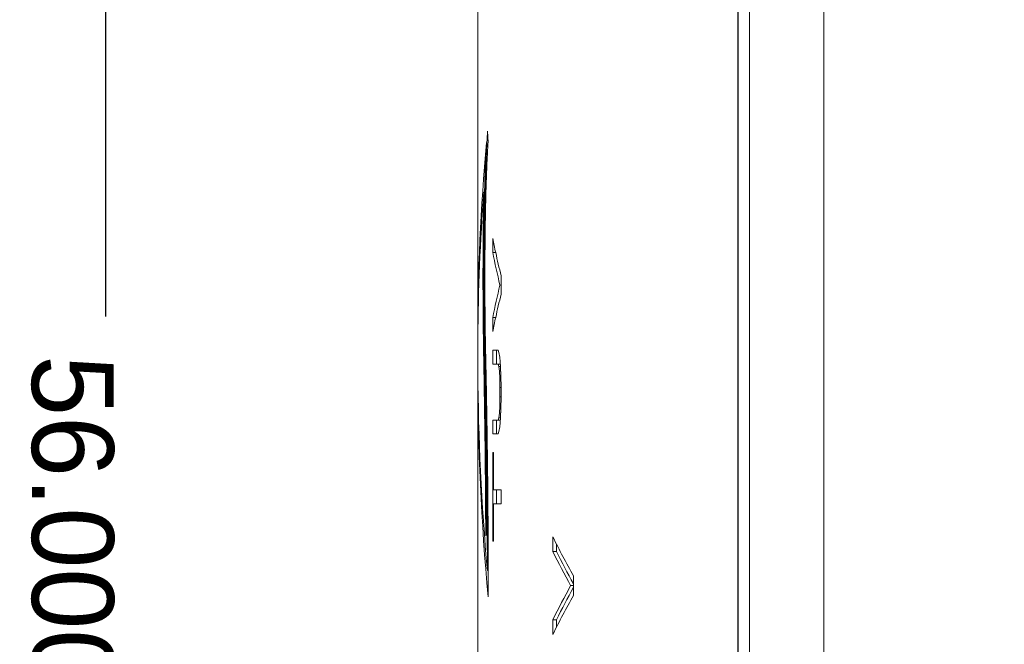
# Model space of a CAD drawing. Header units: inches. Extents: x 0 to 841, y 0 to 594.
# Tile 22 of 129: x 93 to 119, y 437 to 454. Entities that reach past the tile are written whole.
import ezdxf

# ---------------------------------------------------------------- set-up
doc = ezdxf.new("R2010")
doc.units = ezdxf.units.IN
doc.header["$LTSCALE"] = 46.255
doc.header["$MEASUREMENT"] = 0
doc.header["$PDMODE"] = 3
doc.header["$PDSIZE"] = 0.3125
doc.layers.get('0').update_dxf_attribs({"lineweight": 0})
doc.styles.get("Standard").update_dxf_attribs({"font": 'trium.ttf.shx'})
doc.dimstyles.new('DIMSTYLE_6', dxfattribs={"dimtxt": 2.2, "dimasz": 1, "dimexe": 0.18, "dimexo": 0.0625, "dimgap": 0.09, "dimtad": 1, "dimdec": 3, "dimzin": 0, "dimdsep": 46, "dimtxsty": 'Standard', "dimblk": '_ARROW_FILLED', "dimcen": 0.09, "dimadec": 0, "dimazin": 0, "dimtp": 0.001, "dimtfac": 1, "dimtdec": 4, "dimtix": 1, "dimtmove": 0, "dimatfit": 3, "dimfxl": 1, "dimtolj": 1, "dimtzin": 0, "dimarcsym": 0})

# ---------------------------------------------------------------- blocks, each defined once
blk = doc.blocks.new('_ARROW_FILLED')
at = {"linetype": 'ByBlock'}
blk.add_hatch(color=0, dxfattribs=at).paths.add_polyline_path([(0, 0), (-1, 0.25), (-1, -0.25)], flags=0)
at = {"color": 0, "linetype": 'ByBlock'}
blk.add_lwpolyline([(0, 0), (-1, 0.25), (-1, -0.25), (-1, -0.25)], close=True, dxfattribs=at)
blk = doc.blocks.new('*D22')
at = {"color": 0, "lineweight": -2}
for p, q in [((119.264, 469.762), (94.996, 469.762)), ((95.176, 468.762), (95.176, 445.792)), ((95.176, 414.762), (95.176, 434.717)), ((119.264, 413.762), (94.996, 413.762))]:
    blk.add_line(p, q, dxfattribs=at)
at = {"layer": 'Defpoints', "color": 0}
for p in [(95.176, 469.762), (119.326, 469.762), (119.326, 413.762)]:
    blk.add_point(p, dxfattribs=at)
at = {"color": 0, "lineweight": -2}
for p, rotation in [((95.176, 469.762), 90), ((95.176, 413.762), 270)]:
    blk.add_blockref('_ARROW_FILLED', p, dxfattribs=dict(at, rotation=rotation))
at = {"color": 0, "insert": (94.282, 440.255), "char_height": 2.2, "attachment_point": 5, "rotation": 270}
blk.add_mtext('\\A1;56.000', dxfattribs=at)

msp = doc.modelspace()

# ---------------------------------------------------------------- linework, layer by layer
at = {"color": 9, "linetype": 'Continuous'}
for p, q in [((114.479, 557.2624), (114.479, 382.2624)), ((112.1675, 461.9171), (112.1675, 433.7624)), ((105.336, 444.6805), (105.3549, 444.6805)), ((105.3713, 444.6805), (105.3921, 444.6805))]:
    msp.add_line(p, q, dxfattribs=at)
at = {"color": 7, "linetype": 'Continuous'}
for p, q in [((112.179, 517.7624), (112.179, 433.7624)), ((105.1762, 445.2083), (105.1762, 466.8374)), ((105.4541, 450.4639), (105.4399, 450.7683)), ((105.3398, 449.1309), (105.3595, 449.1309)), ((105.5798, 447.8874), (105.5798, 447.5124)), ((105.5798, 447.5124), (105.6583, 447.5124)), ((105.8042, 446.3874), (105.8042, 446.8874)), ((105.7728, 446.6374), (105.8042, 446.6374)), ((105.5798, 445.7624), (105.5798, 445.3874)), ((105.5798, 445.7624), (105.6583, 445.7624)), ((105.1762, 444.7582), (105.1762, 444.7667)), ((105.3549, 444.6802), (105.3517, 444.8444)), ((105.3678, 444.8588), (105.3681, 444.8447)), ((105.5798, 444.8874), (105.5798, 444.5124)), ((105.7223, 444.8874), (105.5798, 444.8874)), ((105.6796, 444.8874), (105.6796, 444.5124)), ((105.7473, 444.8249), (105.7223, 444.8874)), ((105.7677, 444.6999), (105.7473, 444.8249)), ((105.5798, 444.5124), (105.7832, 444.5124)), ((105.7223, 444.5124), (105.7422, 444.4499)), ((105.7884, 444.4499), (105.7677, 444.6999)), ((105.1762, 382.2624), (105.1762, 444.3029)), ((105.7422, 444.4499), (105.7574, 444.3249)), ((105.7422, 444.4499), (105.7884, 444.4499)), ((105.7574, 444.3249), (105.7677, 444.1374)), ((105.7574, 444.3249), (105.7937, 444.3249)), ((105.799, 444.1999), (105.7884, 444.4499)), ((105.7677, 444.1374), (105.7728, 443.8874)), ((105.7677, 444.1374), (105.8, 444.1374)), ((105.8042, 443.8874), (105.799, 444.1999)), ((105.7728, 443.8874), (105.7728, 443.6374)), ((105.7728, 443.8874), (105.8042, 443.8874)), ((105.8042, 443.6374), (105.8042, 443.8874)), ((105.7728, 443.6374), (105.7677, 443.3874)), ((105.7728, 443.6374), (105.8042, 443.6374)), ((105.799, 443.3249), (105.8042, 443.6374)), ((105.7574, 443.1999), (105.7422, 443.0749)), ((105.7677, 443.3874), (105.7574, 443.1999)), ((105.7574, 443.1999), (105.7937, 443.1999)), ((105.7677, 443.3874), (105.8, 443.3874)), ((105.7884, 443.0749), (105.799, 443.3249)), ((105.5798, 443.0124), (105.5798, 442.6374)), ((105.5798, 443.0124), (105.7832, 443.0124)), ((105.6796, 443.0124), (105.6796, 442.6374)), ((105.7422, 443.0749), (105.7223, 443.0124)), ((105.7422, 443.0749), (105.7884, 443.0749)), ((105.7677, 442.8249), (105.7884, 443.0749)), ((105.7223, 442.6374), (105.7473, 442.6999)), ((105.7473, 442.6999), (105.7677, 442.8249)), ((105.5798, 442.6374), (105.7223, 442.6374)), ((105.5798, 442.1374), (105.5798, 439.7624)), ((105.6013, 442.1374), (105.5798, 442.1374)), ((105.6013, 441.1374), (105.6013, 442.1374)), ((105.8042, 441.1374), (105.6013, 441.1374)), ((105.6796, 441.1374), (105.6796, 440.7624)), ((105.8042, 440.7624), (105.8042, 441.1374)), ((105.6013, 439.7624), (105.6013, 440.7624)), ((105.6013, 440.7624), (105.8042, 440.7624)), ((105.3924, 439.8988), (105.4123, 439.9334)), ((105.5798, 439.7624), (105.6013, 439.7624)), ((107.1942, 439.8765), (107.1942, 439.4827)), ((107.1942, 439.4827), (107.2931, 439.4827)), ((107.2931, 439.6793), (107.2931, 439.4827)), ((105.4359, 438.9708), (105.4577, 438.9708)), ((107.7474, 438.3015), (107.7474, 438.8265)), ((107.6731, 438.564), (107.7474, 438.564)), ((107.1942, 437.6452), (107.1942, 437.2515)), ((107.1942, 437.6452), (107.2931, 437.6452)), ((107.2931, 437.6452), (107.2931, 437.4487))]:
    msp.add_line(p, q, dxfattribs=at)
at = {"color": 3, "linetype": 'Continuous'}
msp.add_line((112.479, 517.7624), (112.479, 433.7624), dxfattribs=at)
at = {"color": 7, "linetype": 'Continuous'}
for points in [[(105.4228, 450.4679), (105.4217, 450.4477), (105.4207, 450.4258), (105.4195, 450.4024), (105.4183, 450.3775), (105.4171, 450.3512), (105.4158, 450.3237), (105.4144, 450.295), (105.4131, 450.2652), (105.4117, 450.2344), (105.4103, 450.2026), (105.4089, 450.1701), (105.4075, 450.1367), (105.4061, 450.1028), (105.4046, 450.0682), (105.4032, 450.0332), (105.4018, 449.9977), (105.4004, 449.9619), (105.3991, 449.9256), (105.3977, 449.8889), (105.3963, 449.8516), (105.395, 449.8139), (105.3937, 449.7756), (105.3923, 449.7368), (105.391, 449.6973), (105.3898, 449.6573), (105.3885, 449.6166), (105.3872, 449.5753), (105.386, 449.5333), (105.3847, 449.4906), (105.3835, 449.4472), (105.3823, 449.403), (105.3811, 449.3582), (105.3799, 449.3126), (105.3787, 449.2664), (105.3776, 449.2196), (105.3764, 449.1722), (105.3753, 449.1243), (105.3742, 449.0758), (105.3731, 449.0269), (105.3721, 448.9776), (105.371, 448.9279), (105.37, 448.8778), (105.369, 448.8273), (105.3681, 448.7766), (105.3671, 448.7257), (105.3662, 448.6745), (105.3653, 448.6231), (105.3645, 448.5715), (105.3636, 448.5196), (105.3628, 448.4676), (105.362, 448.4154), (105.3613, 448.363), (105.3606, 448.3105), (105.3599, 448.2577), (105.3592, 448.2048), (105.3585, 448.1518), (105.3579, 448.0985), (105.3573, 448.0452), (105.3568, 447.9917), (105.3562, 447.938), (105.3557, 447.8842), (105.3552, 447.8303), (105.3547, 447.7763), (105.3543, 447.7222), (105.3539, 447.668), (105.3535, 447.6136), (105.3531, 447.5592), (105.3528, 447.5047), (105.3525, 447.4501), (105.3522, 447.3955), (105.3519, 447.3407), (105.3517, 447.2859), (105.3515, 447.2311), (105.3513, 447.1762), (105.3512, 447.1213), (105.351, 447.0663), (105.3509, 447.0113), (105.3508, 446.9564), (105.3508, 446.9014), (105.3508, 446.8466), (105.3508, 446.7918), (105.3508, 446.7371), (105.3508, 446.6825), (105.3509, 446.6282), (105.351, 446.5739), (105.3511, 446.5199), (105.3512, 446.4662), (105.3514, 446.4126), (105.3516, 446.3594), (105.3518, 446.3064), (105.352, 446.2538), (105.3523, 446.2015), (105.3526, 446.1495), (105.3529, 446.0977), (105.3532, 446.0463), (105.3536, 445.9951), (105.3539, 445.9442), (105.3543, 445.8936), (105.3547, 445.8432), (105.3552, 445.793), (105.3556, 445.7431), (105.3561, 445.6934), (105.3566, 445.6439), (105.3572, 445.5946), (105.3577, 445.5455), (105.3583, 445.4965), (105.3589, 445.4478), (105.3595, 445.3994), (105.3601, 445.3513), (105.3607, 445.3036), (105.3614, 445.2563), (105.362, 445.2095), (105.3627, 445.1632), (105.3634, 445.1176), (105.3641, 445.0726), (105.3649, 445.0282), (105.3656, 444.9846), (105.3663, 444.9418), (105.3671, 444.8999), (105.3678, 444.8588)], [(105.4119, 450.4685), (105.4097, 450.432), (105.4076, 450.3951), (105.4056, 450.3581), (105.4035, 450.3208), (105.4016, 450.2835), (105.3996, 450.2462), (105.3978, 450.2088), (105.3959, 450.1716), (105.3941, 450.1345), (105.3924, 450.0977), (105.3907, 450.0612), (105.3891, 450.025), (105.3876, 449.9892), (105.3861, 449.954), (105.3846, 449.9193), (105.3832, 449.8852), (105.3819, 449.8517), (105.3806, 449.8187), (105.3794, 449.7863), (105.3782, 449.7545), (105.3771, 449.7231), (105.376, 449.6921), (105.3749, 449.6616), (105.3739, 449.6316), (105.3729, 449.6018), (105.372, 449.5725), (105.3711, 449.5435), (105.3702, 449.5148), (105.3693, 449.4863), (105.3685, 449.4581), (105.3677, 449.4302), (105.3669, 449.4026), (105.3661, 449.3754), (105.3653, 449.3489), (105.3646, 449.323), (105.3639, 449.298), (105.3633, 449.274), (105.3627, 449.251), (105.3621, 449.2292), (105.3615, 449.2087), (105.361, 449.1897), (105.3606, 449.1722), (105.3602, 449.1564), (105.3598, 449.1424), (105.3595, 449.1304)], [(105.4541, 450.4639), (105.4517, 450.4273), (105.4495, 450.3904), (105.4472, 450.3532), (105.445, 450.3157), (105.4428, 450.2778), (105.4407, 450.2397), (105.4386, 450.2013), (105.4366, 450.1626), (105.4346, 450.1236), (105.4326, 450.0845), (105.4307, 450.0451), (105.4288, 450.0055), (105.427, 449.9657), (105.4252, 449.9257), (105.4234, 449.8855), (105.4217, 449.8452), (105.42, 449.8048), (105.4183, 449.7641), (105.4167, 449.7233), (105.4151, 449.6823), (105.4135, 449.6411), (105.412, 449.5996), (105.4105, 449.558), (105.409, 449.5162), (105.4076, 449.4741), (105.4062, 449.4317), (105.4048, 449.3892), (105.4035, 449.3463), (105.4021, 449.3032), (105.4008, 449.2599), (105.3996, 449.2162), (105.3983, 449.1723), (105.3971, 449.1281), (105.3959, 449.0836), (105.3948, 449.0389), (105.3936, 448.9939), (105.3925, 448.9487), (105.3914, 448.9032), (105.3904, 448.8575), (105.3893, 448.8115), (105.3883, 448.7653), (105.3873, 448.7189), (105.3864, 448.6723), (105.3854, 448.6255), (105.3845, 448.5784), (105.3837, 448.5312), (105.3828, 448.4837), (105.382, 448.4361), (105.3812, 448.3882), (105.3804, 448.3402), (105.3796, 448.292), (105.3789, 448.2437), (105.3782, 448.1951), (105.3775, 448.1465), (105.3769, 448.0976), (105.3763, 448.0486), (105.3757, 447.9995), (105.3751, 447.9503), (105.3745, 447.9009), (105.374, 447.8513), (105.3735, 447.8017), (105.373, 447.7519), (105.3726, 447.7021), (105.3721, 447.6521), (105.3717, 447.6021), (105.3714, 447.5519), (105.371, 447.5017), (105.3707, 447.4514), (105.3704, 447.401), (105.3701, 447.3505), (105.3699, 447.3), (105.3696, 447.2494), (105.3694, 447.1988), (105.3693, 447.1481), (105.3691, 447.0974), (105.369, 447.0467), (105.3689, 446.9959), (105.3688, 446.9451), (105.3688, 446.8943), (105.3687, 446.8435), (105.3687, 446.7927), (105.3687, 446.7419), (105.3688, 446.6911), (105.3689, 446.6403), (105.369, 446.5895), (105.3691, 446.5387), (105.3692, 446.488), (105.3694, 446.4373), (105.3696, 446.3867), (105.3698, 446.3361), (105.37, 446.2856), (105.3703, 446.2351), (105.3706, 446.1847), (105.3709, 446.1343), (105.3713, 446.084), (105.3716, 446.0337), (105.372, 445.9835), (105.3725, 445.9333), (105.3729, 445.8832), (105.3734, 445.8331), (105.3739, 445.7831), (105.3744, 445.7331), (105.375, 445.6831), (105.3755, 445.6332), (105.3761, 445.5834), (105.3768, 445.5336), (105.3774, 445.4838), (105.3781, 445.4341), (105.3788, 445.3844), (105.3796, 445.3349), (105.3804, 445.2854), (105.3812, 445.236), (105.382, 445.1866), (105.3828, 445.1374), (105.3837, 445.0883), (105.3846, 445.0392), (105.3856, 444.9903), (105.3866, 444.9416), (105.3876, 444.8929), (105.3886, 444.8444)], [(105.3398, 449.1309), (105.3383, 449.0589), (105.3369, 448.9867), (105.3355, 448.9143), (105.3342, 448.8416), (105.333, 448.7687), (105.3318, 448.6957), (105.3306, 448.6224), (105.3295, 448.549), (105.3285, 448.4754), (105.3275, 448.4017), (105.3265, 448.3278), (105.3256, 448.2539), (105.3248, 448.1798), (105.324, 448.1057), (105.3233, 448.0315), (105.3226, 447.9572), (105.3219, 447.8829), (105.3213, 447.8085), (105.3207, 447.7341), (105.3202, 447.6597), (105.3198, 447.5852), (105.3193, 447.5107), (105.3189, 447.4361), (105.3186, 447.3615), (105.3183, 447.2869), (105.3181, 447.2122), (105.3179, 447.1375), (105.3177, 447.0627), (105.3176, 446.988), (105.3175, 446.9132), (105.3175, 446.8384), (105.3175, 446.7636), (105.3175, 446.6887), (105.3176, 446.6139), (105.3177, 446.539), (105.3179, 446.4642), (105.3181, 446.3893), (105.3184, 446.3144), (105.3187, 446.2396), (105.3191, 446.1647), (105.3195, 446.0899), (105.3199, 446.0151), (105.3204, 445.9403), (105.3209, 445.8655), (105.3215, 445.7908), (105.3221, 445.7161), (105.3228, 445.6414), (105.3235, 445.5668), (105.3243, 445.4922), (105.3251, 445.4177), (105.3259, 445.3434), (105.3268, 445.2691), (105.3278, 445.195), (105.3288, 445.121), (105.3299, 445.0471), (105.331, 444.9734), (105.3322, 444.8999), (105.3334, 444.8265), (105.3347, 444.7534), (105.336, 444.6805)], [(105.3595, 449.1304), (105.3587, 449.0949), (105.3578, 449.0586), (105.3569, 449.0214), (105.3561, 448.9834), (105.3552, 448.9447), (105.3544, 448.9052), (105.3535, 448.8652), (105.3527, 448.8245), (105.3518, 448.7833), (105.351, 448.7416), (105.3502, 448.6994), (105.3494, 448.6569), (105.3487, 448.614), (105.3479, 448.5708), (105.3472, 448.5274), (105.3465, 448.4837), (105.3458, 448.4398), (105.3451, 448.3958), (105.3444, 448.3514), (105.3438, 448.3069), (105.3431, 448.2621), (105.3425, 448.217), (105.3419, 448.1716), (105.3414, 448.126), (105.3408, 448.0801), (105.3403, 448.0338), (105.3398, 447.9873), (105.3393, 447.9403), (105.3388, 447.8931), (105.3384, 447.8455), (105.3379, 447.7975), (105.3375, 447.7492), (105.3371, 447.7006), (105.3368, 447.6517), (105.3364, 447.6025), (105.3361, 447.553), (105.3358, 447.5033), (105.3355, 447.4534), (105.3352, 447.4033), (105.3349, 447.3531), (105.3347, 447.3026), (105.3345, 447.2521), (105.3343, 447.2015), (105.3342, 447.1508), (105.334, 447.1), (105.3339, 447.0492), (105.3338, 446.9984), (105.3338, 446.9476), (105.3337, 446.8967), (105.3337, 446.8458), (105.3337, 446.795), (105.3337, 446.7441), (105.3337, 446.6932), (105.3338, 446.6424), (105.3339, 446.5915), (105.334, 446.5407), (105.3341, 446.49), (105.3343, 446.4392), (105.3345, 446.3885), (105.3346, 446.3379), (105.3349, 446.2873), (105.3351, 446.2367), (105.3354, 446.1863), (105.3357, 446.1358), (105.336, 446.0854), (105.3363, 446.0351), (105.3367, 445.9848), (105.3371, 445.9346), (105.3375, 445.8844), (105.3379, 445.8343), (105.3383, 445.7842), (105.3388, 445.7341), (105.3393, 445.6841), (105.3398, 445.6342), (105.3404, 445.5843), (105.341, 445.5344), (105.3416, 445.4846), (105.3422, 445.4348), (105.3428, 445.3851), (105.3435, 445.3355), (105.3442, 445.2859), (105.3449, 445.2364), (105.3457, 445.187), (105.3465, 445.1377), (105.3473, 445.0886), (105.3481, 445.0395), (105.349, 444.9905), (105.3498, 444.9417), (105.3508, 444.893), (105.3517, 444.8444)], [(105.4577, 438.9708), (105.4576, 439.038), (105.4575, 439.1081), (105.4574, 439.1809), (105.4572, 439.2562), (105.457, 439.3339), (105.4568, 439.4138), (105.4565, 439.4957), (105.4562, 439.5794), (105.4559, 439.6648), (105.4556, 439.7518), (105.4552, 439.84), (105.4548, 439.9294), (105.4543, 440.0197), (105.4539, 440.1109), (105.4534, 440.2027), (105.4528, 440.2949), (105.4523, 440.3877), (105.4517, 440.481), (105.451, 440.5748), (105.4504, 440.6691), (105.4496, 440.7641), (105.4489, 440.8597), (105.4481, 440.9559), (105.4473, 441.0529), (105.4464, 441.1505), (105.4455, 441.2489), (105.4445, 441.348), (105.4435, 441.4479), (105.4424, 441.5487), (105.4413, 441.6503), (105.4402, 441.7528), (105.439, 441.856), (105.4377, 441.9601), (105.4364, 442.0648), (105.4351, 442.1701), (105.4337, 442.276), (105.4323, 442.3823), (105.4308, 442.4891), (105.4293, 442.5963), (105.4277, 442.7037), (105.4261, 442.8114), (105.4244, 442.9192), (105.4227, 443.0271), (105.421, 443.1351), (105.4193, 443.243), (105.4175, 443.3509), (105.4156, 443.4586), (105.4137, 443.5662), (105.4118, 443.6737), (105.4099, 443.781), (105.4079, 443.8882), (105.4059, 443.9952), (105.4038, 444.1021), (105.4018, 444.2088), (105.3996, 444.3152), (105.3975, 444.4215), (105.3953, 444.5276), (105.3931, 444.6334), (105.3909, 444.739), (105.3886, 444.8444)]]:
    msp.add_lwpolyline(points, dxfattribs=at)
for centre, radius, start, end in [((131.2925, 449.142), 25.9037, 176.40039, 177.06583), ((164.0721, 445.2042), 58.8959, 174.871929, 179.996056), ((163.9864, 444.7465), 58.8102, 175.724533, 179.55006), ((126.7647, 452.1196), 21.6035, 191.29732, 192.32552), ((127.0058, 451.7803), 21.8469, 191.26545, 193.61557), ((127.1229, 452.1987), 21.9704, 192.32778, 193.98973), ((127.1061, 441.4724), 21.9497, 166.38994, 168.72906), ((127.1136, 441.0783), 21.9608, 166.00989, 167.67256), ((126.7734, 441.1535), 21.6124, 167.67473, 168.70251), ((163.8575, 444.7483), 58.6813, 179.550864, 179.982072), ((163.82, 445.208), 58.6438, 179.999682, 180.234524), ((186.4122, 446.3658), 81.0584, 181.075221, 181.19132), ((169.8268, 444.7687), 64.6506, 180.009269, 180.412765), ((169.8235, 444.3033), 64.6473, 179.762681, 180.000347), ((-220.2232, 438.4502), 325.6188, 0.254897, 1.096354), ((-212.7293, 438.4609), 318.145, 0.265194, 1.12012), ((-185.057, 438.5397), 290.4933, 0.085026, 1.211279), ((170.1335, 444.3081), 64.9573, 180.004557, 185.336843), ((170.1416, 444.775), 64.9655, 180.416303, 185.125794), ((128.7914, 450.5842), 24.1059, 206.37187, 209.19301), ((128.5135, 450.0106), 23.777, 206.28099, 208.77778), ((128.5948, 449.996), 23.7548, 206.26815, 208.64454), ((-167.7046, 438.6159), 273.1625, 359.926681, 0.074431), ((128.7625, 426.9877), 24.0577, 151.23686, 153.70453), ((128.8433, 427.0029), 24.0348, 151.36938, 153.71809), ((128.504, 426.6952), 23.7811, 150.78772, 153.6474)]:
    msp.add_arc(centre, radius, start, end, dxfattribs=at)

# ---------------------------------------------------------------- dimensions: what is measured, and where the dimension line sits
at = {"color": 2, "linetype": 'Continuous'}
dim = msp.add_linear_dim(base=(95.1762, 469.7624), p1=(119.3262, 413.7624), p2=(119.3262, 469.7624), angle=90, dimstyle='DIMSTYLE_6', override={"dimblk": '_ARROW_FILLED'}, dxfattribs=at)
dim.commit()
dim.dimension.update_dxf_attribs({"geometry": '*D22', "text_midpoint": (94.2819, 440.2546), "dimtype": 160})

doc.saveas('drawing.dxf')
